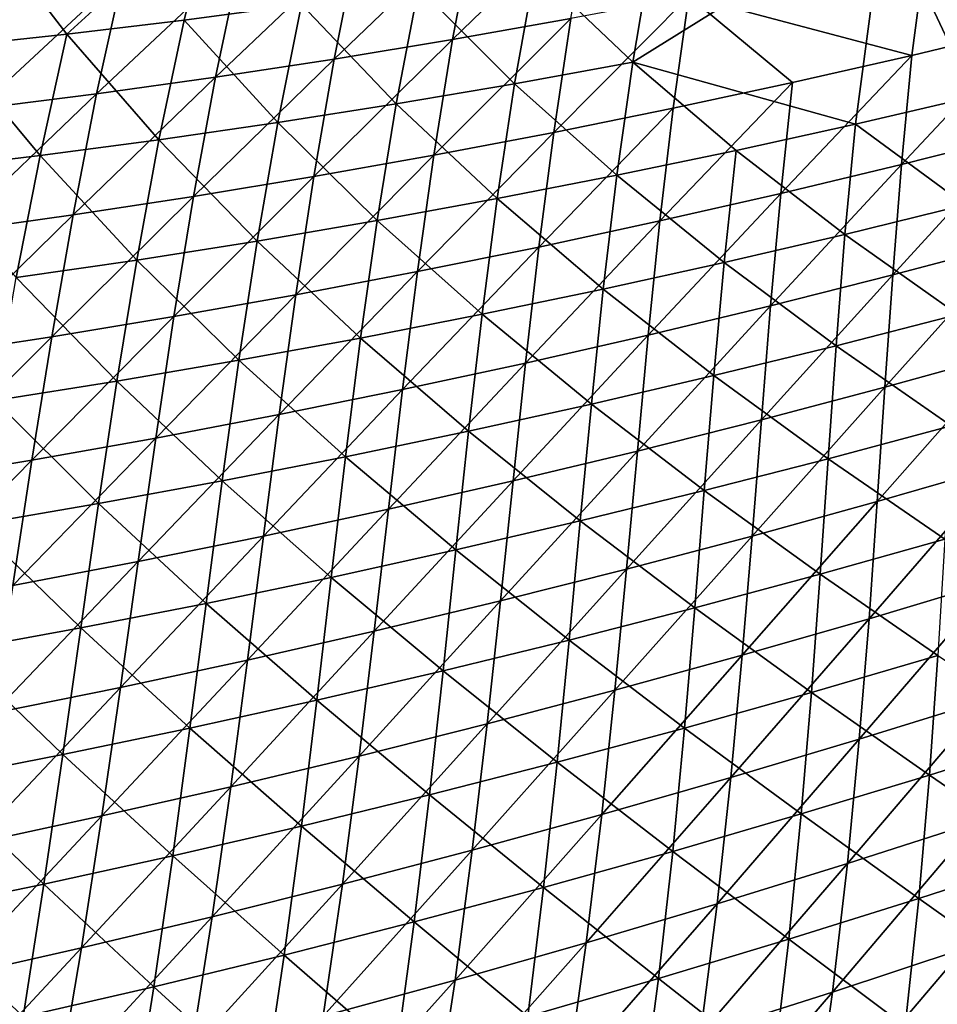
# Model space of a CAD drawing. Header units: metres. Extents: x 0 to 1400, y -1400 to 0.
# Tile 92 of 256: x 708 to 758, y -1250 to -1197. Entities that reach past the tile are written whole.
import ezdxf

# ---------------------------------------------------------------- set-up
doc = ezdxf.new("R2010")
doc.units = ezdxf.units.M

msp = doc.modelspace()

# ---------------------------------------------------------------- linework, layer by layer
at = {"layer": 'None'}
for points in [[(744.471497, -1195.767944, -394.319153), (756.521729, -1198.97168, -366.202637), (758.071411, -1187.260742, -422.603729)], [(758.071411, -1187.260742, -422.603729), (756.521729, -1198.97168, -366.202637), (762.949097, -1197.428955, -366.238556)], [(755.048645, -1190.860229, -423.259003), (767.585144, -1188.174316, -423.2901), (766.321716, -1199.619263, -366.838135)], [(706.211304, -1191.853516, -451.437164), (718.739868, -1190.594971, -451.458344), (710.817261, -1197.820313, -423.147797)], [(718.739868, -1190.594971, -451.458344), (717.163818, -1197.061157, -423.163879), (710.817261, -1197.820313, -423.147797)], [(723.50238, -1196.2229, -423.179932), (717.163818, -1197.061157, -423.163879), (718.739868, -1190.594971, -451.458344)], [(739.185974, -1190.845093, -422.520447), (731.683777, -1198.115601, -394.254181), (738.083313, -1196.980713, -394.286713)], [(739.185974, -1190.845093, -422.520447), (732.869324, -1191.884521, -422.492554), (731.683777, -1198.115601, -394.254181)], [(741.429993, -1199.336548, -394.962006), (755.048645, -1190.860229, -423.259003), (753.475403, -1202.690918, -366.786652)], [(742.462341, -1193.238403, -423.2276), (755.048645, -1190.860229, -423.259003), (741.429993, -1199.336548, -394.962006)], [(753.475403, -1202.690918, -366.786652), (755.048645, -1190.860229, -423.259003), (759.906433, -1201.193359, -366.812408)], [(755.048645, -1190.860229, -423.259003), (766.321716, -1199.619263, -366.838135), (759.906433, -1201.193359, -366.812408)], [(710.817261, -1197.820313, -423.147797), (704.463379, -1198.500366, -423.131622), (706.211304, -1191.853516, -451.437164)], [(732.869324, -1191.884521, -422.492554), (725.273621, -1199.171997, -394.221588), (731.683777, -1198.115601, -394.254181)], [(732.869324, -1191.884521, -422.492554), (726.543335, -1192.845825, -422.46463), (725.273621, -1199.171997, -394.221588)], [(726.543335, -1192.845825, -422.46463), (720.208801, -1193.728882, -422.436676), (718.85376, -1200.149658, -394.188995)], [(726.543335, -1192.845825, -422.46463), (718.85376, -1200.149658, -394.188995), (725.273621, -1199.171997, -394.221588)], [(736.152344, -1194.311279, -423.211792), (742.462341, -1193.238403, -423.2276), (741.429993, -1199.336548, -394.962006)], [(720.208801, -1193.728882, -422.436676), (712.425049, -1201.048462, -394.156372), (718.85376, -1200.149658, -394.188995)], [(720.208801, -1193.728882, -422.436676), (713.866577, -1194.533447, -422.408722), (712.425049, -1201.048462, -394.156372)], [(713.866577, -1194.533447, -422.408722), (707.517517, -1195.259155, -422.380768), (705.988342, -1201.86792, -394.123749)], [(713.866577, -1194.533447, -422.408722), (705.988342, -1201.86792, -394.123749), (712.425049, -1201.048462, -394.156372)], [(729.832153, -1195.306274, -423.195892), (736.152344, -1194.311279, -423.211792), (735.03833, -1200.504517, -394.940826)], [(736.152344, -1194.311279, -423.211792), (741.429993, -1199.336548, -394.962006), (735.03833, -1200.504517, -394.940826)], [(723.50238, -1196.2229, -423.179932), (729.832153, -1195.306274, -423.195892), (728.635132, -1201.594238, -394.919647)], [(729.832153, -1195.306274, -423.195892), (735.03833, -1200.504517, -394.940826), (728.635132, -1201.594238, -394.919647)], [(744.471497, -1195.767944, -394.319153), (738.083313, -1196.980713, -394.286713), (737.151794, -1203.136108, -366.094238)], [(737.151794, -1203.136108, -366.094238), (743.622314, -1201.825684, -366.130463), (744.471497, -1195.767944, -394.319153)], [(743.622314, -1201.825684, -366.130463), (750.079224, -1200.437378, -366.166595), (744.471497, -1195.767944, -394.319153)], [(750.079224, -1200.437378, -366.166595), (756.521729, -1198.97168, -366.202637), (744.471497, -1195.767944, -394.319153)], [(717.163818, -1197.061157, -423.163879), (723.50238, -1196.2229, -423.179932), (722.221191, -1202.605469, -394.898468)], [(723.50238, -1196.2229, -423.179932), (728.635132, -1201.594238, -394.919647), (722.221191, -1202.605469, -394.898468)], [(710.817261, -1197.820313, -423.147797), (717.163818, -1197.061157, -423.163879), (715.79718, -1203.53772, -394.877258)], [(717.163818, -1197.061157, -423.163879), (722.221191, -1202.605469, -394.898468), (715.79718, -1203.53772, -394.877258)], [(738.083313, -1196.980713, -394.286713), (730.668579, -1204.368408, -366.057922), (737.151794, -1203.136108, -366.094238)], [(738.083313, -1196.980713, -394.286713), (731.683777, -1198.115601, -394.254181), (730.668579, -1204.368408, -366.057922)], [(762.949097, -1197.428955, -366.238556), (756.521729, -1198.97168, -366.202637), (755.963745, -1204.876343, -338.058075)], [(762.949097, -1197.428955, -366.238556), (755.963745, -1204.876343, -338.058075), (762.469971, -1203.234497, -338.096954)], [(704.463379, -1198.500366, -423.131622), (710.817261, -1197.820313, -423.147797), (709.363831, -1204.390625, -394.856049)], [(710.817261, -1197.820313, -423.147797), (715.79718, -1203.53772, -394.877258), (709.363831, -1204.390625, -394.856049)], [(704.463379, -1198.500366, -423.131622), (709.363831, -1204.390625, -394.856049), (702.921875, -1205.16394, -394.834839)], [(731.683777, -1198.115601, -394.254181), (724.17334, -1205.522095, -366.021576), (730.668579, -1204.368408, -366.057922)], [(731.683777, -1198.115601, -394.254181), (725.273621, -1199.171997, -394.221588), (724.17334, -1205.522095, -366.021576)], [(756.521729, -1198.97168, -366.202637), (749.440857, -1206.441284, -338.019073), (755.963745, -1204.876343, -338.058075)], [(749.440857, -1206.441284, -338.019073), (756.521729, -1198.97168, -366.202637), (750.079224, -1200.437378, -366.166595)], [(725.273621, -1199.171997, -394.221588), (717.667053, -1206.596924, -365.985199), (724.17334, -1205.522095, -366.021576)], [(725.273621, -1199.171997, -394.221588), (718.85376, -1200.149658, -394.188995), (717.667053, -1206.596924, -365.985199)], [(735.03833, -1200.504517, -394.940826), (741.429993, -1199.336548, -394.962006), (740.568909, -1205.454224, -366.735199)], [(740.568909, -1205.454224, -366.735199), (741.429993, -1199.336548, -394.962006), (747.029297, -1204.111328, -366.760925)], [(747.029297, -1204.111328, -366.760925), (741.429993, -1199.336548, -394.962006), (753.475403, -1202.690918, -366.786652)], [(718.85376, -1200.149658, -394.188995), (712.425049, -1201.048462, -394.156372), (711.150513, -1207.592407, -365.948761)], [(718.85376, -1200.149658, -394.188995), (711.150513, -1207.592407, -365.948761), (717.667053, -1206.596924, -365.985199)], [(728.635132, -1201.594238, -394.919647), (735.03833, -1200.504517, -394.940826), (734.094849, -1206.719238, -366.709503)], [(735.03833, -1200.504517, -394.940826), (740.568909, -1205.454224, -366.735199), (734.094849, -1206.719238, -366.709503)], [(742.902161, -1207.928833, -337.97995), (750.079224, -1200.437378, -366.166595), (743.622314, -1201.825684, -366.130463)], [(742.902161, -1207.928833, -337.97995), (749.440857, -1206.441284, -338.019073), (750.079224, -1200.437378, -366.166595)], [(712.425049, -1201.048462, -394.156372), (704.624573, -1208.508179, -365.912354), (711.150513, -1207.592407, -365.948761)], [(712.425049, -1201.048462, -394.156372), (705.988342, -1201.86792, -394.123749), (704.624573, -1208.508179, -365.912354)], [(722.221191, -1202.605469, -394.898468), (728.635132, -1201.594238, -394.919647), (727.607849, -1207.905884, -366.683868)], [(728.635132, -1201.594238, -394.919647), (734.094849, -1206.719238, -366.709503), (727.607849, -1207.905884, -366.683868)], [(759.416077, -1207.05603, -338.660492), (753.475403, -1202.690918, -366.786652), (759.906433, -1201.193359, -366.812408)], [(736.348267, -1209.338623, -337.940765), (742.902161, -1207.928833, -337.97995), (743.622314, -1201.825684, -366.130463)], [(736.348267, -1209.338623, -337.940765), (743.622314, -1201.825684, -366.130463), (737.151794, -1203.136108, -366.094238)], [(715.79718, -1203.53772, -394.877258), (722.221191, -1202.605469, -394.898468), (721.108643, -1209.013672, -366.658264)], [(722.221191, -1202.605469, -394.898468), (727.607849, -1207.905884, -366.683868), (721.108643, -1209.013672, -366.658264)], [(752.90625, -1208.651978, -338.631378), (747.029297, -1204.111328, -366.760925), (753.475403, -1202.690918, -366.786652)], [(759.416077, -1207.05603, -338.660492), (752.90625, -1208.651978, -338.631378), (753.475403, -1202.690918, -366.786652)], [(737.151794, -1203.136108, -366.094238), (730.668579, -1204.368408, -366.057922), (729.78009, -1210.670288, -337.901489)], [(729.78009, -1210.670288, -337.901489), (736.348267, -1209.338623, -337.940765), (737.151794, -1203.136108, -366.094238)], [(762.469971, -1203.234497, -338.096954), (755.495239, -1210.849609, -309.956848), (762.081482, -1209.107422, -309.997803)], [(762.469971, -1203.234497, -338.096954), (755.963745, -1204.876343, -338.058075), (755.495239, -1210.849609, -309.956848)], [(709.363831, -1204.390625, -394.856049), (715.79718, -1203.53772, -394.877258), (714.5979, -1210.042358, -366.632721)], [(715.79718, -1203.53772, -394.877258), (721.108643, -1209.013672, -366.658264), (714.5979, -1210.042358, -366.632721)], [(730.668579, -1204.368408, -366.057922), (723.198547, -1211.923096, -337.862152), (729.78009, -1210.670288, -337.901489)], [(730.668579, -1204.368408, -366.057922), (724.17334, -1205.522095, -366.021576), (723.198547, -1211.923096, -337.862152)], [(746.379944, -1210.170898, -338.602295), (740.568909, -1205.454224, -366.735199), (747.029297, -1204.111328, -366.760925)], [(752.90625, -1208.651978, -338.631378), (746.379944, -1210.170898, -338.602295), (747.029297, -1204.111328, -366.760925)], [(702.921875, -1205.16394, -394.834839), (709.363831, -1204.390625, -394.856049), (708.076355, -1210.991455, -366.607239)], [(709.363831, -1204.390625, -394.856049), (714.5979, -1210.042358, -366.632721), (708.076355, -1210.991455, -366.607239)], [(755.963745, -1204.876343, -338.058075), (749.440857, -1206.441284, -338.019073), (748.890747, -1212.515015, -309.915741)], [(755.963745, -1204.876343, -338.058075), (748.890747, -1212.515015, -309.915741), (755.495239, -1210.849609, -309.956848)], [(724.17334, -1205.522095, -366.021576), (716.604309, -1213.096924, -337.822784), (723.198547, -1211.923096, -337.862152)], [(724.17334, -1205.522095, -366.021576), (717.667053, -1206.596924, -365.985199), (716.604309, -1213.096924, -337.822784)], [(734.094849, -1206.719238, -366.709503), (740.568909, -1205.454224, -366.735199), (739.837708, -1211.612427, -338.573242)], [(739.837708, -1211.612427, -338.573242), (740.568909, -1205.454224, -366.735199), (746.379944, -1210.170898, -338.602295)], [(749.440857, -1206.441284, -338.019073), (742.268738, -1214.103271, -309.874542), (748.890747, -1212.515015, -309.915741)], [(742.268738, -1214.103271, -309.874542), (749.440857, -1206.441284, -338.019073), (742.902161, -1207.928833, -337.97995)], [(717.667053, -1206.596924, -365.985199), (709.998291, -1214.191162, -337.783386), (716.604309, -1213.096924, -337.822784)], [(717.667053, -1206.596924, -365.985199), (711.150513, -1207.592407, -365.948761), (709.998291, -1214.191162, -337.783386)], [(734.094849, -1206.719238, -366.709503), (733.280273, -1212.976074, -338.544281), (727.607849, -1207.905884, -366.683868)], [(734.094849, -1206.719238, -366.709503), (739.837708, -1211.612427, -338.573242), (733.280273, -1212.976074, -338.544281)], [(759.016174, -1212.98291, -310.570221), (752.90625, -1208.651978, -338.631378), (759.416077, -1207.05603, -338.660492)], [(711.150513, -1207.592407, -365.948761), (704.624573, -1208.508179, -365.912354), (703.381348, -1215.205444, -337.743988)], [(711.150513, -1207.592407, -365.948761), (703.381348, -1215.205444, -337.743988), (709.998291, -1214.191162, -337.783386)], [(721.108643, -1209.013672, -366.658264), (727.607849, -1207.905884, -366.683868), (726.708313, -1214.261108, -338.51535)], [(727.607849, -1207.905884, -366.683868), (733.280273, -1212.976074, -338.544281), (726.708313, -1214.261108, -338.51535)], [(735.630005, -1215.61377, -309.833252), (742.902161, -1207.928833, -337.97995), (736.348267, -1209.338623, -337.940765)], [(735.630005, -1215.61377, -309.833252), (742.268738, -1214.103271, -309.874542), (742.902161, -1207.928833, -337.97995)], [(714.5979, -1210.042358, -366.632721), (721.108643, -1209.013672, -366.658264), (720.122559, -1215.467407, -338.486511)], [(721.108643, -1209.013672, -366.658264), (726.708313, -1214.261108, -338.51535), (720.122559, -1215.467407, -338.486511)], [(746.379944, -1210.170898, -338.602295), (752.90625, -1208.651978, -338.631378), (752.426453, -1214.678345, -310.539001)], [(752.90625, -1208.651978, -338.631378), (759.016174, -1212.98291, -310.570221), (752.426453, -1214.678345, -310.539001)], [(762.081482, -1209.107422, -309.997803), (755.495239, -1210.849609, -309.956848), (755.074829, -1216.918335, -281.903656)], [(755.074829, -1216.918335, -281.903656), (761.742859, -1215.074951, -281.94577), (762.081482, -1209.107422, -309.997803)], [(728.975403, -1217.046143, -309.791901), (735.630005, -1215.61377, -309.833252), (736.348267, -1209.338623, -337.940765)], [(728.975403, -1217.046143, -309.791901), (736.348267, -1209.338623, -337.940765), (729.78009, -1210.670288, -337.901489)], [(708.076355, -1210.991455, -366.607239), (714.5979, -1210.042358, -366.632721), (713.523621, -1216.594238, -338.457764)], [(714.5979, -1210.042358, -366.632721), (720.122559, -1215.467407, -338.486511), (713.523621, -1216.594238, -338.457764)], [(745.818542, -1216.296997, -310.507843), (739.837708, -1211.612427, -338.573242), (746.379944, -1210.170898, -338.602295)], [(752.426453, -1214.678345, -310.539001), (745.818542, -1216.296997, -310.507843), (746.379944, -1210.170898, -338.602295)], [(729.78009, -1210.670288, -337.901489), (723.198547, -1211.923096, -337.862152), (722.305725, -1218.399658, -309.750458)], [(722.305725, -1218.399658, -309.750458), (728.975403, -1217.046143, -309.791901), (729.78009, -1210.670288, -337.901489)], [(708.076355, -1210.991455, -366.607239), (713.523621, -1216.594238, -338.457764), (706.91217, -1217.641235, -338.429138)], [(755.495239, -1210.849609, -309.956848), (748.386902, -1218.685303, -281.86142), (755.074829, -1216.918335, -281.903656)], [(755.495239, -1210.849609, -309.956848), (748.890747, -1212.515015, -309.915741), (748.386902, -1218.685303, -281.86142)], [(739.837708, -1211.612427, -338.573242), (739.193176, -1217.838257, -310.476715), (733.280273, -1212.976074, -338.544281)], [(739.193176, -1217.838257, -310.476715), (739.837708, -1211.612427, -338.573242), (745.818542, -1216.296997, -310.507843)], [(723.198547, -1211.923096, -337.862152), (715.621765, -1219.674072, -309.708984), (722.305725, -1218.399658, -309.750458)], [(723.198547, -1211.923096, -337.862152), (716.604309, -1213.096924, -337.822784), (715.621765, -1219.674072, -309.708984)], [(748.890747, -1212.515015, -309.915741), (742.268738, -1214.103271, -309.874542), (741.679749, -1220.375122, -281.819061)], [(748.890747, -1212.515015, -309.915741), (741.679749, -1220.375122, -281.819061), (748.386902, -1218.685303, -281.86142)], [(716.604309, -1213.096924, -337.822784), (708.924377, -1220.868774, -309.66748), (715.621765, -1219.674072, -309.708984)], [(716.604309, -1213.096924, -337.822784), (709.998291, -1214.191162, -337.783386), (708.924377, -1220.868774, -309.66748)], [(726.708313, -1214.261108, -338.51535), (733.280273, -1212.976074, -338.544281), (732.550903, -1219.301636, -310.445648)], [(733.280273, -1212.976074, -338.544281), (739.193176, -1217.838257, -310.476715), (732.550903, -1219.301636, -310.445648)], [(752.426453, -1214.678345, -310.539001), (759.016174, -1212.98291, -310.570221), (758.664673, -1219.003174, -282.536316)], [(709.998291, -1214.191162, -337.783386), (702.214355, -1221.983154, -309.625977), (708.924377, -1220.868774, -309.66748)], [(709.998291, -1214.191162, -337.783386), (703.381348, -1215.205444, -337.743988), (702.214355, -1221.983154, -309.625977)], [(720.122559, -1215.467407, -338.486511), (726.708313, -1214.261108, -338.51535), (725.892395, -1220.686523, -310.414642)], [(726.708313, -1214.261108, -338.51535), (732.550903, -1219.301636, -310.445648), (725.892395, -1220.686523, -310.414642)], [(742.268738, -1214.103271, -309.874542), (734.954285, -1221.987427, -281.776581), (741.679749, -1220.375122, -281.819061)], [(734.954285, -1221.987427, -281.776581), (742.268738, -1214.103271, -309.874542), (735.630005, -1215.61377, -309.833252)], [(751.993286, -1220.799072, -282.50412), (745.818542, -1216.296997, -310.507843), (752.426453, -1214.678345, -310.539001)], [(758.664673, -1219.003174, -282.536316), (751.993286, -1220.799072, -282.50412), (752.426453, -1214.678345, -310.539001)], [(713.523621, -1216.594238, -338.457764), (720.122559, -1215.467407, -338.486511), (719.218384, -1221.992554, -310.383728)], [(720.122559, -1215.467407, -338.486511), (725.892395, -1220.686523, -310.414642), (719.218384, -1221.992554, -310.383728)], [(761.742859, -1215.074951, -281.94577), (754.66095, -1223.109863, -253.900742), (761.413147, -1221.164551, -253.943069)], [(754.66095, -1223.109863, -253.900742), (761.742859, -1215.074951, -281.94577), (755.074829, -1216.918335, -281.903656)], [(728.211182, -1223.521606, -281.734039), (735.630005, -1215.61377, -309.833252), (728.975403, -1217.046143, -309.791901)], [(728.211182, -1223.521606, -281.734039), (734.954285, -1221.987427, -281.776581), (735.630005, -1215.61377, -309.833252)], [(706.91217, -1217.641235, -338.429138), (713.523621, -1216.594238, -338.457764), (712.529419, -1223.218994, -310.352905)], [(713.523621, -1216.594238, -338.457764), (719.218384, -1221.992554, -310.383728), (712.529419, -1223.218994, -310.352905)], [(745.302063, -1222.518188, -282.471924), (739.193176, -1217.838257, -310.476715), (745.818542, -1216.296997, -310.507843)], [(751.993286, -1220.799072, -282.50412), (745.302063, -1222.518188, -282.471924), (745.818542, -1216.296997, -310.507843)], [(721.451294, -1224.977051, -281.691437), (728.211182, -1223.521606, -281.734039), (728.975403, -1217.046143, -309.791901)], [(721.451294, -1224.977051, -281.691437), (728.975403, -1217.046143, -309.791901), (722.305725, -1218.399658, -309.750458)], [(755.074829, -1216.918335, -281.903656), (748.386902, -1218.685303, -281.86142), (747.887207, -1224.979004, -253.858261)], [(747.887207, -1224.979004, -253.858261), (754.66095, -1223.109863, -253.900742), (755.074829, -1216.918335, -281.903656)], [(706.91217, -1217.641235, -338.429138), (712.529419, -1223.218994, -310.352905), (705.826233, -1224.365356, -310.322205)], [(732.550903, -1219.301636, -310.445648), (739.193176, -1217.838257, -310.476715), (738.591614, -1224.160156, -282.439789)], [(738.591614, -1224.160156, -282.439789), (739.193176, -1217.838257, -310.476715), (745.302063, -1222.518188, -282.471924)], [(722.305725, -1218.399658, -309.750458), (715.621765, -1219.674072, -309.708984), (714.675476, -1226.353149, -281.648773)], [(714.675476, -1226.353149, -281.648773), (721.451294, -1224.977051, -281.691437), (722.305725, -1218.399658, -309.750458)], [(748.386902, -1218.685303, -281.86142), (741.09259, -1226.771362, -253.815659), (747.887207, -1224.979004, -253.858261)], [(748.386902, -1218.685303, -281.86142), (741.679749, -1220.375122, -281.819061), (741.09259, -1226.771362, -253.815659)], [(758.319519, -1225.145874, -254.553467), (751.993286, -1220.799072, -282.50412), (758.664673, -1219.003174, -282.536316)], [(715.621765, -1219.674072, -309.708984), (707.884521, -1227.649292, -281.60611), (714.675476, -1226.353149, -281.648773)], [(715.621765, -1219.674072, -309.708984), (708.924377, -1220.868774, -309.66748), (707.884521, -1227.649292, -281.60611)], [(732.550903, -1219.301636, -310.445648), (731.862549, -1225.724243, -282.407715), (725.892395, -1220.686523, -310.414642)], [(732.550903, -1219.301636, -310.445648), (738.591614, -1224.160156, -282.439789), (731.862549, -1225.724243, -282.407715)], [(708.924377, -1220.868774, -309.66748), (701.079224, -1228.865112, -281.563385), (707.884521, -1227.649292, -281.60611)], [(708.924377, -1220.868774, -309.66748), (702.214355, -1221.983154, -309.625977), (701.079224, -1228.865112, -281.563385)], [(719.218384, -1221.992554, -310.383728), (725.892395, -1220.686523, -310.414642), (725.11554, -1227.209961, -282.375671)], [(725.892395, -1220.686523, -310.414642), (731.862549, -1225.724243, -282.407715), (725.11554, -1227.209961, -282.375671)], [(741.679749, -1220.375122, -281.819061), (734.954285, -1221.987427, -281.776581), (734.277893, -1228.486206, -253.772964)], [(741.679749, -1220.375122, -281.819061), (734.277893, -1228.486206, -253.772964), (741.09259, -1226.771362, -253.815659)], [(745.302063, -1222.518188, -282.471924), (751.993286, -1220.799072, -282.50412), (751.564148, -1227.042725, -254.521194)], [(751.993286, -1220.799072, -282.50412), (758.319519, -1225.145874, -254.553467), (751.564148, -1227.042725, -254.521194)], [(761.413147, -1221.164551, -253.943069), (754.66095, -1223.109863, -253.900742), (754.211975, -1229.45166, -225.950409)], [(754.211975, -1229.45166, -225.950409), (761.051208, -1227.403931, -225.99205), (761.413147, -1221.164551, -253.943069)], [(712.529419, -1223.218994, -310.352905), (719.218384, -1221.992554, -310.383728), (718.351135, -1228.616699, -282.343719)], [(719.218384, -1221.992554, -310.383728), (725.11554, -1227.209961, -282.375671), (718.351135, -1228.616699, -282.343719)], [(734.954285, -1221.987427, -281.776581), (727.443848, -1230.122925, -253.730179), (734.277893, -1228.486206, -253.772964)], [(727.443848, -1230.122925, -253.730179), (734.954285, -1221.987427, -281.776581), (728.211182, -1223.521606, -281.734039)], [(744.78717, -1228.863281, -254.488953), (738.591614, -1224.160156, -282.439789), (745.302063, -1222.518188, -282.471924)], [(751.564148, -1227.042725, -254.521194), (744.78717, -1228.863281, -254.488953), (745.302063, -1222.518188, -282.471924)], [(705.826233, -1224.365356, -310.322205), (712.529419, -1223.218994, -310.352905), (711.570068, -1229.943848, -282.311829)], [(712.529419, -1223.218994, -310.352905), (718.351135, -1228.616699, -282.343719), (711.570068, -1229.943848, -282.311829)], [(720.59137, -1231.680908, -253.687317), (728.211182, -1223.521606, -281.734039), (721.451294, -1224.977051, -281.691437)], [(720.59137, -1231.680908, -253.687317), (727.443848, -1230.122925, -253.730179), (728.211182, -1223.521606, -281.734039)], [(754.66095, -1223.109863, -253.900742), (747.349548, -1231.423462, -225.90863), (754.211975, -1229.45166, -225.950409)], [(747.349548, -1231.423462, -225.90863), (754.66095, -1223.109863, -253.900742), (747.887207, -1224.979004, -253.858261)], [(705.826233, -1224.365356, -310.322205), (711.570068, -1229.943848, -282.311829), (704.772888, -1231.190796, -282.28006)], [(738.591614, -1224.160156, -282.439789), (737.989319, -1230.606567, -254.456726), (731.862549, -1225.724243, -282.407715)], [(737.989319, -1230.606567, -254.456726), (738.591614, -1224.160156, -282.439789), (744.78717, -1228.863281, -254.488953)], [(713.721191, -1233.159424, -253.644409), (720.59137, -1231.680908, -253.687317), (721.451294, -1224.977051, -281.691437)], [(713.721191, -1233.159424, -253.644409), (721.451294, -1224.977051, -281.691437), (714.675476, -1226.353149, -281.648773)], [(747.887207, -1224.979004, -253.858261), (741.09259, -1226.771362, -253.815659), (740.464539, -1233.318604, -225.866714)], [(740.464539, -1233.318604, -225.866714), (747.349548, -1231.423462, -225.90863), (747.887207, -1224.979004, -253.858261)], [(751.564148, -1227.042725, -254.521194), (758.319519, -1225.145874, -254.553467), (757.938843, -1231.439453, -226.618362)], [(725.11554, -1227.209961, -282.375671), (731.862549, -1225.724243, -282.407715), (731.171082, -1232.272095, -254.42453)], [(731.862549, -1225.724243, -282.407715), (737.989319, -1230.606567, -254.456726), (731.171082, -1232.272095, -254.42453)], [(714.675476, -1226.353149, -281.648773), (707.884521, -1227.649292, -281.60611), (706.834167, -1234.557983, -253.601456)], [(706.834167, -1234.557983, -253.601456), (713.721191, -1233.159424, -253.644409), (714.675476, -1226.353149, -281.648773)], [(718.351135, -1228.616699, -282.343719), (725.11554, -1227.209961, -282.375671), (724.333069, -1233.859375, -254.39238)], [(725.11554, -1227.209961, -282.375671), (731.171082, -1232.272095, -254.42453), (724.333069, -1233.859375, -254.39238)], [(741.09259, -1226.771362, -253.815659), (733.5578, -1235.136475, -225.824707), (740.464539, -1233.318604, -225.866714)], [(741.09259, -1226.771362, -253.815659), (734.277893, -1228.486206, -253.772964), (733.5578, -1235.136475, -225.824707)], [(751.096558, -1233.437988, -226.586823), (744.78717, -1228.863281, -254.488953), (751.564148, -1227.042725, -254.521194)], [(757.938843, -1231.439453, -226.618362), (751.096558, -1233.437988, -226.586823), (751.564148, -1227.042725, -254.521194)], [(761.051208, -1227.403931, -225.99205), (753.68634, -1235.970947, -198.055466), (760.61615, -1233.820435, -198.09549)], [(753.68634, -1235.970947, -198.055466), (761.051208, -1227.403931, -225.99205), (754.211975, -1229.45166, -225.950409)], [(711.570068, -1229.943848, -282.311829), (718.351135, -1228.616699, -282.343719), (717.475891, -1235.367554, -254.360306)], [(718.351135, -1228.616699, -282.343719), (724.333069, -1233.859375, -254.39238), (717.475891, -1235.367554, -254.360306)], [(734.277893, -1228.486206, -253.772964), (727.443848, -1230.122925, -253.730179), (726.630005, -1236.876099, -225.782593)], [(734.277893, -1228.486206, -253.772964), (726.630005, -1236.876099, -225.782593), (733.5578, -1235.136475, -225.824707)], [(744.230957, -1235.360229, -226.555298), (737.989319, -1230.606567, -254.456726), (744.78717, -1228.863281, -254.488953)], [(751.096558, -1233.437988, -226.586823), (744.230957, -1235.360229, -226.555298), (744.78717, -1228.863281, -254.488953)], [(704.772888, -1231.190796, -282.28006), (711.570068, -1229.943848, -282.311829), (710.600159, -1236.796021, -254.328293)], [(711.570068, -1229.943848, -282.311829), (717.475891, -1235.367554, -254.360306), (710.600159, -1236.796021, -254.328293)], [(754.211975, -1229.45166, -225.950409), (747.349548, -1231.423462, -225.90863), (746.73175, -1238.045654, -198.015274)], [(746.73175, -1238.045654, -198.015274), (753.68634, -1235.970947, -198.055466), (754.211975, -1229.45166, -225.950409)], [(727.443848, -1230.122925, -253.730179), (719.682068, -1238.537109, -225.740402), (726.630005, -1236.876099, -225.782593)], [(719.682068, -1238.537109, -225.740402), (727.443848, -1230.122925, -253.730179), (720.59137, -1231.680908, -253.687317)], [(731.171082, -1232.272095, -254.42453), (737.989319, -1230.606567, -254.456726), (737.342712, -1237.205322, -226.523804)], [(737.342712, -1237.205322, -226.523804), (737.989319, -1230.606567, -254.456726), (744.230957, -1235.360229, -226.555298)], [(704.772888, -1231.190796, -282.28006), (710.600159, -1236.796021, -254.328293), (703.706482, -1238.144165, -254.296371)], [(747.349548, -1231.423462, -225.90863), (739.752991, -1240.043823, -197.974976), (746.73175, -1238.045654, -198.015274)], [(739.752991, -1240.043823, -197.974976), (747.349548, -1231.423462, -225.90863), (740.464539, -1233.318604, -225.866714)], [(757.481323, -1237.910767, -198.73558), (751.096558, -1233.437988, -226.586823), (757.938843, -1231.439453, -226.618362)], [(764.388611, -1235.734985, -198.765533), (757.481323, -1237.910767, -198.73558), (757.938843, -1231.439453, -226.618362)], [(712.714722, -1240.11853, -225.698166), (720.59137, -1231.680908, -253.687317), (713.721191, -1233.159424, -253.644409)], [(712.714722, -1240.11853, -225.698166), (719.682068, -1238.537109, -225.740402), (720.59137, -1231.680908, -253.687317)], [(724.333069, -1233.859375, -254.39238), (731.171082, -1232.272095, -254.42453), (730.432434, -1238.9729, -226.492325)], [(731.171082, -1232.272095, -254.42453), (737.342712, -1237.205322, -226.523804), (730.432434, -1238.9729, -226.492325)], [(705.728821, -1241.619751, -225.655869), (712.714722, -1240.11853, -225.698166), (713.721191, -1233.159424, -253.644409)], [(705.728821, -1241.619751, -225.655869), (713.721191, -1233.159424, -253.644409), (706.834167, -1234.557983, -253.601456)], [(740.464539, -1233.318604, -225.866714), (733.5578, -1235.136475, -225.824707), (732.750793, -1241.964722, -197.934555)], [(732.750793, -1241.964722, -197.934555), (739.752991, -1240.043823, -197.974976), (740.464539, -1233.318604, -225.866714)], [(744.230957, -1235.360229, -226.555298), (751.096558, -1233.437988, -226.586823), (750.548584, -1240.011108, -198.705627)], [(751.096558, -1233.437988, -226.586823), (757.481323, -1237.910767, -198.73558), (750.548584, -1240.011108, -198.705627)], [(717.475891, -1235.367554, -254.360306), (724.333069, -1233.859375, -254.39238), (723.500549, -1240.661987, -226.460907)], [(724.333069, -1233.859375, -254.39238), (730.432434, -1238.9729, -226.492325), (723.500549, -1240.661987, -226.460907)], [(760.066895, -1240.441406, -170.257416), (760.61615, -1233.820435, -198.09549), (753.04248, -1242.69458, -170.219925)], [(760.61615, -1233.820435, -198.09549), (753.68634, -1235.970947, -198.055466), (753.04248, -1242.69458, -170.219925)], [(733.5578, -1235.136475, -225.824707), (725.726013, -1243.807373, -197.894028), (732.750793, -1241.964722, -197.934555)], [(733.5578, -1235.136475, -225.824707), (726.630005, -1236.876099, -225.782593), (725.726013, -1243.807373, -197.894028)], [(710.600159, -1236.796021, -254.328293), (717.475891, -1235.367554, -254.360306), (716.547791, -1242.271973, -226.429535)], [(717.475891, -1235.367554, -254.360306), (723.500549, -1240.661987, -226.460907), (716.547791, -1242.271973, -226.429535)], [(743.591003, -1242.035278, -198.67569), (737.342712, -1237.205322, -226.523804), (744.230957, -1235.360229, -226.555298)], [(750.548584, -1240.011108, -198.705627), (743.591003, -1242.035278, -198.67569), (744.230957, -1235.360229, -226.555298)], [(763.905945, -1242.308228, -170.939148), (757.481323, -1237.910767, -198.73558), (764.388611, -1235.734985, -198.765533)], [(753.04248, -1242.69458, -170.219925), (753.68634, -1235.970947, -198.055466), (745.99176, -1244.87207, -170.182297)], [(753.68634, -1235.970947, -198.055466), (746.73175, -1238.045654, -198.015274), (745.99176, -1244.87207, -170.182297)], [(703.706482, -1238.144165, -254.296371), (710.600159, -1236.796021, -254.328293), (709.574585, -1243.802124, -226.398224)], [(710.600159, -1236.796021, -254.328293), (716.547791, -1242.271973, -226.429535), (709.574585, -1243.802124, -226.398224)], [(726.630005, -1236.876099, -225.782593), (719.682068, -1238.537109, -225.740402), (718.679382, -1245.571289, -197.853439)], [(726.630005, -1236.876099, -225.782593), (718.679382, -1245.571289, -197.853439), (725.726013, -1243.807373, -197.894028)], [(730.432434, -1238.9729, -226.492325), (737.342712, -1237.205322, -226.523804), (736.60907, -1243.982422, -198.645782)], [(736.60907, -1243.982422, -198.645782), (737.342712, -1237.205322, -226.523804), (743.591003, -1242.035278, -198.67569)], [(750.548584, -1240.011108, -198.705627), (757.481323, -1237.910767, -198.73558), (756.905762, -1244.585693, -170.911713)], [(757.481323, -1237.910767, -198.73558), (763.905945, -1242.308228, -170.939148), (756.905762, -1244.585693, -170.911713)], [(703.706482, -1238.144165, -254.296371), (709.574585, -1243.802124, -226.398224), (702.581604, -1245.251953, -226.366989)], [(745.99176, -1244.87207, -170.182297), (746.73175, -1238.045654, -198.015274), (738.915344, -1246.973145, -170.144547)], [(746.73175, -1238.045654, -198.015274), (739.752991, -1240.043823, -197.974976), (738.915344, -1246.973145, -170.144547)], [(719.682068, -1238.537109, -225.740402), (711.611755, -1247.255615, -197.812775), (718.679382, -1245.571289, -197.853439)], [(711.611755, -1247.255615, -197.812775), (719.682068, -1238.537109, -225.740402), (712.714722, -1240.11853, -225.698166)], [(723.500549, -1240.661987, -226.460907), (730.432434, -1238.9729, -226.492325), (729.603333, -1245.851929, -198.615891)], [(730.432434, -1238.9729, -226.492325), (736.60907, -1243.982422, -198.645782), (729.603333, -1245.851929, -198.615891)], [(738.915344, -1246.973145, -170.144547), (739.752991, -1240.043823, -197.974976), (731.813965, -1248.996826, -170.106659)], [(739.752991, -1240.043823, -197.974976), (732.750793, -1241.964722, -197.934555), (731.813965, -1248.996826, -170.106659)], [(749.878601, -1246.787842, -170.884293), (743.591003, -1242.035278, -198.67569), (750.548584, -1240.011108, -198.705627)], [(756.905762, -1244.585693, -170.911713), (749.878601, -1246.787842, -170.884293), (750.548584, -1240.011108, -198.705627)], [(704.523865, -1248.859375, -197.772064), (712.714722, -1240.11853, -225.698166), (705.728821, -1241.619751, -225.655869)], [(704.523865, -1248.859375, -197.772064), (711.611755, -1247.255615, -197.812775), (712.714722, -1240.11853, -225.698166)], [(753.04248, -1242.69458, -170.219925), (752.239075, -1249.64856, -142.450073), (760.066895, -1240.441406, -170.257416)], [(752.239075, -1249.64856, -142.450073), (759.362671, -1247.292847, -142.483948), (760.066895, -1240.441406, -170.257416)], [(716.547791, -1242.271973, -226.429535), (723.500549, -1240.661987, -226.460907), (722.574402, -1247.642944, -198.586044)], [(723.500549, -1240.661987, -226.460907), (729.603333, -1245.851929, -198.615891), (722.574402, -1247.642944, -198.586044)], [(731.813965, -1248.996826, -170.106659), (732.750793, -1241.964722, -197.934555), (724.688416, -1250.942261, -170.06868)], [(732.750793, -1241.964722, -197.934555), (725.726013, -1243.807373, -197.894028), (724.688416, -1250.942261, -170.06868)], [(742.825073, -1248.913818, -170.856873), (736.60907, -1243.982422, -198.645782), (743.591003, -1242.035278, -198.67569)], [(749.878601, -1246.787842, -170.884293), (742.825073, -1248.913818, -170.856873), (743.591003, -1242.035278, -198.67569)], [(709.574585, -1243.802124, -226.398224), (716.547791, -1242.271973, -226.429535), (715.522827, -1249.354736, -198.556259)], [(716.547791, -1242.271973, -226.429535), (722.574402, -1247.642944, -198.586044), (715.522827, -1249.354736, -198.556259)], [(745.99176, -1244.87207, -170.182297), (745.087708, -1251.928467, -142.416061), (753.04248, -1242.69458, -170.219925)], [(745.087708, -1251.928467, -142.416061), (752.239075, -1249.64856, -142.450073), (753.04248, -1242.69458, -170.219925)], [(756.905762, -1244.585693, -170.911713), (763.905945, -1242.308228, -170.939148), (763.268799, -1249.11145, -143.177216)], [(702.581604, -1245.251953, -226.366989), (709.574585, -1243.802124, -226.398224), (708.449097, -1250.986572, -198.52652)], [(709.574585, -1243.802124, -226.398224), (715.522827, -1249.354736, -198.556259), (708.449097, -1250.986572, -198.52652)], [(724.688416, -1250.942261, -170.06868), (725.726013, -1243.807373, -197.894028), (717.539551, -1252.808838, -170.030609)], [(725.726013, -1243.807373, -197.894028), (718.679382, -1245.571289, -197.853439), (717.539551, -1252.808838, -170.030609)], [(729.603333, -1245.851929, -198.615891), (736.60907, -1243.982422, -198.645782), (735.745605, -1250.962891, -170.829483)], [(735.745605, -1250.962891, -170.829483), (736.60907, -1243.982422, -198.645782), (742.825073, -1248.913818, -170.856873)], [(756.171021, -1251.490479, -143.153336), (749.878601, -1246.787842, -170.884293), (756.905762, -1244.585693, -170.911713)], [(763.268799, -1249.11145, -143.177216), (756.171021, -1251.490479, -143.153336), (756.905762, -1244.585693, -170.911713)], [(702.581604, -1245.251953, -226.366989), (708.449097, -1250.986572, -198.52652), (701.35376, -1252.537842, -198.496872)], [(738.915344, -1246.973145, -170.144547), (737.909302, -1254.131836, -142.381912), (745.99176, -1244.87207, -170.182297)], [(737.909302, -1254.131836, -142.381912), (745.087708, -1251.928467, -142.416061), (745.99176, -1244.87207, -170.182297)], [(717.539551, -1252.808838, -170.030609), (718.679382, -1245.571289, -197.853439), (710.368103, -1254.595337, -169.992477)], [(718.679382, -1245.571289, -197.853439), (711.611755, -1247.255615, -197.812775), (710.368103, -1254.595337, -169.992477)], [(722.574402, -1247.642944, -198.586044), (729.603333, -1245.851929, -198.615891), (728.640747, -1252.934082, -170.802124)], [(729.603333, -1245.851929, -198.615891), (735.745605, -1250.962891, -170.829483), (728.640747, -1252.934082, -170.802124)], [(731.813965, -1248.996826, -170.106659), (730.704529, -1256.257813, -142.347626), (738.915344, -1246.973145, -170.144547)], [(730.704529, -1256.257813, -142.347626), (737.909302, -1254.131836, -142.381912), (738.915344, -1246.973145, -170.144547)], [(749.044861, -1253.794189, -143.129471), (742.825073, -1248.913818, -170.856873), (749.878601, -1246.787842, -170.884293)], [(756.171021, -1251.490479, -143.153336), (749.044861, -1253.794189, -143.129471), (749.878601, -1246.787842, -170.884293)], [(710.368103, -1254.595337, -169.992477), (711.611755, -1247.255615, -197.812775), (703.174927, -1256.30127, -169.954285)], [(711.611755, -1247.255615, -197.812775), (704.523865, -1248.859375, -197.772064), (703.174927, -1256.30127, -169.954285)], [(752.239075, -1249.64856, -142.450073), (751.234558, -1256.859619, -114.749016), (759.362671, -1247.292847, -142.483948)], [(751.234558, -1256.859619, -114.749016), (758.462585, -1254.401855, -114.778221), (759.362671, -1247.292847, -142.483948)], [(715.522827, -1249.354736, -198.556259), (722.574402, -1247.642944, -198.586044), (721.511108, -1254.82666, -170.774796)], [(722.574402, -1247.642944, -198.586044), (728.640747, -1252.934082, -170.802124), (721.511108, -1254.82666, -170.774796)], [(724.688416, -1250.942261, -170.06868), (723.474182, -1258.305298, -142.313248), (731.813965, -1248.996826, -170.106659)], [(723.474182, -1258.305298, -142.313248), (730.704529, -1256.257813, -142.347626), (731.813965, -1248.996826, -170.106659)], [(741.89093, -1256.021729, -143.105606), (735.745605, -1250.962891, -170.829483), (742.825073, -1248.913818, -170.856873)], [(749.044861, -1253.794189, -143.129471), (741.89093, -1256.021729, -143.105606), (742.825073, -1248.913818, -170.856873)], [(762.435974, -1256.171509, -115.484314), (756.171021, -1251.490479, -143.153336), (763.268799, -1249.11145, -143.177216)], [(708.449097, -1250.986572, -198.52652), (715.522827, -1249.354736, -198.556259), (714.357178, -1256.640015, -170.747528)], [(715.522827, -1249.354736, -198.556259), (721.511108, -1254.82666, -170.774796), (714.357178, -1256.640015, -170.747528)], [(745.087708, -1251.928467, -142.416061), (743.977539, -1259.241455, -114.71965), (752.239075, -1249.64856, -142.450073)], [(743.977539, -1259.241455, -114.71965), (751.234558, -1256.859619, -114.749016), (752.239075, -1249.64856, -142.450073)]]:
    msp.add_3dface(points, dxfattribs=at)

doc.saveas('drawing.dxf')
